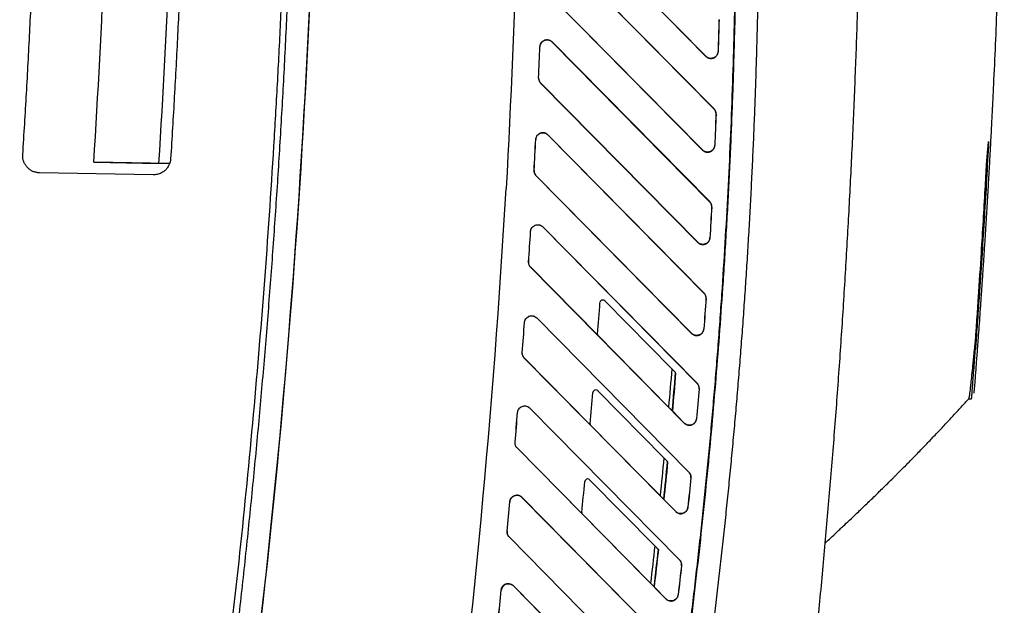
# Model space of a CAD drawing. Header units: millimetres. Extents: x 156812 to 157936, y 112087 to 113571.
# Tile 23 of 204: x 157228 to 157315, y 112771 to 112822. Entities that reach past the tile are written whole.
import ezdxf

# ---------------------------------------------------------------- set-up
doc = ezdxf.new("R2010")
doc.units = ezdxf.units.MM

msp = doc.modelspace()

# ---------------------------------------------------------------- linework, layer by layer
at = {"color": 7, "linetype": 'Continuous', "lineweight": 25}
for p, q in [((157288.291, 112819.193), (157274.318, 112833.353)), ((157288.297, 112819.199), (157274.32, 112833.355)), ((157275.058, 112828.695), (157289, 112814.572)), ((157275.061, 112828.698), (157289.006, 112814.578)), ((157287.991, 112810.957), (157274.076, 112825.057)), ((157287.997, 112810.963), (157274.078, 112825.06)), ((157289.447, 112822.397), (157289.438, 112822.397)), ((157273.694, 112820.038), (157273.691, 112820.038)), ((157274.767, 112820.455), (157274.764, 112820.452)), ((157274.764, 112820.452), (157288.619, 112806.418)), ((157274.767, 112820.455), (157288.625, 112806.424)), ((157288.291, 112819.193), (157288.297, 112819.199)), ((157289.366, 112819.62), (157289.375, 112819.62)), ((157288.742, 112819.013), (157288.742, 112819.005)), ((157273.576, 112817.31), (157273.579, 112817.31)), ((157273.759, 112816.843), (157273.757, 112816.841)), ((157287.571, 112802.843), (157273.757, 112816.841)), ((157287.576, 112802.849), (157273.759, 112816.843)), ((157289, 112814.572), (157289.006, 112814.578)), ((157289.188, 112814.109), (157289.179, 112814.109)), ((157289.18, 112814.133), (157289.189, 112814.133)), ((157274.397, 112812.289), (157274.395, 112812.287)), ((157274.395, 112812.287), (157288.121, 112798.382)), ((157274.397, 112812.289), (157288.127, 112798.388)), ((157273.324, 112811.878), (157273.322, 112811.879)), ((157289.066, 112811.374), (157289.074, 112811.374)), ((157287.991, 112810.957), (157287.997, 112810.963)), ((157288.442, 112810.777), (157288.442, 112810.768)), ((157234.447, 112809.887), (157240.179, 112809.787)), ((157241.12, 112809.771), (157234.447, 112809.887)), ((157241.12, 112809.771), (157240.179, 112809.787)), ((157312.986, 112809.799), (157313.059, 112809.799)), ((157239.685, 112808.786), (157229.676, 112808.961)), ((157273.182, 112809.175), (157273.185, 112809.175)), ((157273.364, 112808.702), (157273.362, 112808.7)), ((157287.035, 112794.846), (157273.362, 112808.7)), ((157287.04, 112794.851), (157273.364, 112808.702)), ((157288.619, 112806.418), (157288.625, 112806.424)), ((157288.807, 112805.945), (157288.798, 112805.945)), ((157288.799, 112805.979), (157288.808, 112805.979)), ((157272.871, 112803.803), (157272.874, 112803.803)), ((157273.946, 112804.206), (157273.944, 112804.204)), ((157273.944, 112804.204), (157287.51, 112790.46)), ((157273.946, 112804.206), (157287.516, 112790.466)), ((157287.571, 112802.843), (157287.576, 112802.849)), ((157288.645, 112803.25), (157288.653, 112803.25)), ((157288.021, 112802.663), (157288.021, 112802.654)), ((157272.701, 112801.13), (157272.704, 112801.13)), ((157272.883, 112800.65), (157272.881, 112800.648)), ((157286.388, 112786.961), (157272.881, 112800.648)), ((157278.774, 112794.683), (157272.883, 112800.65)), ((157288.121, 112798.382), (157288.127, 112798.388)), ((157285.296, 112791.734), (157279.405, 112797.701)), ((157288.308, 112797.899), (157288.299, 112797.9)), ((157288.301, 112797.943), (157288.31, 112797.943)), ((157272.336, 112795.811), (157272.339, 112795.811)), ((157273.411, 112796.208), (157273.408, 112796.206)), ((157273.408, 112796.206), (157286.792, 112782.648)), ((157273.411, 112796.208), (157286.797, 112782.654)), ((157288.108, 112795.244), (157288.117, 112795.243)), ((157278.775, 112794.681), (157285.01, 112788.365)), ((157287.035, 112794.846), (157287.04, 112794.851)), ((157287.485, 112794.665), (157287.485, 112794.657)), ((157311.994, 112794.101), (157312.049, 112794.101)), ((157272.141, 112793.164), (157272.144, 112793.164)), ((157272.323, 112792.677), (157272.321, 112792.675)), ((157285.634, 112779.184), (157272.321, 112792.675)), ((157278.116, 112786.809), (157272.323, 112792.677)), ((157285.663, 112791.363), (157285.623, 112791.403)), ((157284.599, 112783.9), (157278.773, 112789.801)), ((157287.51, 112790.46), (157287.516, 112790.466)), ((157287.697, 112789.968), (157287.688, 112789.969)), ((157287.69, 112790.021), (157287.699, 112790.021)), ((157311.422, 112789.107), (157311.666, 112789.107)), ((157272.8, 112788.285), (157272.798, 112788.283)), ((157272.798, 112788.283), (157285.969, 112774.942)), ((157272.8, 112788.285), (157285.974, 112774.947)), ((157285.336, 112788.036), (157285.373, 112788)), ((157286.393, 112786.966), (157285.373, 112788)), ((157271.727, 112787.895), (157271.729, 112787.895)), ((157287.46, 112787.35), (157287.468, 112787.349)), ((157278.117, 112786.807), (157284.268, 112780.577)), ((157286.388, 112786.961), (157286.393, 112786.966)), ((157286.838, 112786.781), (157286.838, 112786.773)), ((157271.508, 112785.273), (157271.51, 112785.272)), ((157271.688, 112784.779), (157271.686, 112784.778)), ((157284.777, 112771.512), (157271.686, 112784.778)), ((157277.388, 112779.007), (157271.688, 112784.779)), ((157284.955, 112783.54), (157284.922, 112783.573)), ((157283.796, 112776.173), (157278.069, 112781.974)), ((157286.792, 112782.648), (157286.797, 112782.654)), ((157286.977, 112782.147), (157286.969, 112782.147)), ((157286.972, 112782.209), (157286.98, 112782.209)), ((157272.118, 112780.436), (157272.116, 112780.435)), ((157272.116, 112780.435), (157285.045, 112767.337)), ((157272.118, 112780.436), (157285.05, 112767.342)), ((157284.59, 112780.253), (157284.62, 112780.223)), ((157285.639, 112779.19), (157284.62, 112780.223)), ((157271.047, 112780.052), (157271.045, 112780.052)), ((157286.705, 112779.564), (157286.713, 112779.563)), ((157277.388, 112779.005), (157283.421, 112772.894)), ((157285.634, 112779.184), (157285.639, 112779.19)), ((157270.802, 112777.454), (157270.804, 112777.454)), ((157270.982, 112776.955), (157270.98, 112776.953)), ((157283.821, 112763.941), (157270.98, 112776.953)), ((157283.826, 112763.946), (157270.982, 112776.955)), ((157298.765, 112776.401), (157298.765, 112776.401)), ((157284.142, 112775.823), (157284.116, 112775.85)), ((157285.969, 112774.942), (157285.974, 112774.947)), ((157286.153, 112774.431), (157286.145, 112774.432)), ((157286.149, 112774.503), (157286.157, 112774.503)), ((157271.364, 112772.659), (157271.362, 112772.658)), ((157271.362, 112772.658), (157284.024, 112759.831)), ((157271.364, 112772.659), (157284.029, 112759.836)), ((157283.739, 112772.574), (157283.762, 112772.551)), ((157284.782, 112771.518), (157283.762, 112772.551)), ((157270.294, 112772.281), (157270.292, 112772.281)), ((157285.848, 112771.883), (157285.855, 112771.882)), ((157284.777, 112771.512), (157284.782, 112771.518)), ((157285.227, 112771.332), (157285.227, 112771.324))]:
    msp.add_line(p, q, dxfattribs=at)
for centre, radius, start, end in [((156481.719, 112857.371), 799.5, 355.509269, 355.708543), ((157279.227, 112797.526), 0.25, 90, 175.70854), ((157279.227, 112797.526), 0.25, 44.63272, 90), ((157279.014, 112794.752), 0.25, 175.50927, 196.57821), ((157278.595, 112789.626), 0.25, 90, 175.14077), ((157278.595, 112789.626), 0.25, 44.63272, 90), ((156481.719, 112857.371), 799.5, 354.943183, 355.140769), ((157278.357, 112786.878), 0.25, 174.94318, 196.57857), ((157277.891, 112781.799), 0.25, 90, 174.57776), ((157277.891, 112781.799), 0.25, 44.63272, 90), ((156481.719, 112857.371), 799.5, 354.381803, 354.577761), ((157277.628, 112779.076), 0.25, 174.3818, 196.57893)]:
    msp.add_arc(centre, radius, start, end, dxfattribs=at)
for points, knots in [([(157314.477, 112867.516), (157314.488, 112866.556), (157314.51, 112864.636), (157314.53, 112861.756), (157314.542, 112858.876), (157314.543, 112855.996), (157314.535, 112853.116), (157314.517, 112850.236), (157314.489, 112847.357), (157314.451, 112844.477), (157314.404, 112841.597), (157314.324, 112837.578), (157314.179, 112831.82), (157313.976, 112825.808), (157313.769, 112820.712), (157313.648, 112818.013), (157313.563, 112816.23), (157313.527, 112815.478), (157313.497, 112814.882), (157313.475, 112814.437), (157313.453, 112813.999), (157313.423, 112813.413), (157313.386, 112812.687), (157313.348, 112811.978), (157313.319, 112811.423), (157313.297, 112811.018), (157313.275, 112810.617), (157313.252, 112810.192), (157313.226, 112809.734), (157313.199, 112809.247), (157313.171, 112808.761), (157313.144, 112808.275), (157313.116, 112807.79), (157313.087, 112807.306), (157313.059, 112806.822), (157313.03, 112806.34), (157313.001, 112805.857), (157312.972, 112805.376), (157312.943, 112804.895), (157312.913, 112804.415), (157312.883, 112803.936), (157312.853, 112803.457), (157312.823, 112802.979), (157312.792, 112802.502), (157312.762, 112802.026), (157312.731, 112801.55), (157312.699, 112801.075), (157312.668, 112800.6), (157312.636, 112800.127), (157312.605, 112799.654), (157312.572, 112799.181), (157312.54, 112798.71), (157312.508, 112798.239), (157312.462, 112797.581), (157312.402, 112796.734), (157312.328, 112795.697), (157312.271, 112794.912), (157312.232, 112794.391), (157312.214, 112794.14), (157312.192, 112793.856), (157312.169, 112793.541), (157312.134, 112793.078), (157312.093, 112792.529), (157312.031, 112791.727), (157311.965, 112790.872), (157311.907, 112790.13), (157311.877, 112789.758), (157311.867, 112789.635), (157311.865, 112789.603), (157311.865, 112789.602), (157311.865, 112789.603), (157311.865, 112789.602), (157311.865, 112789.601), (157311.865, 112789.601)], [0, 0, 0, 0, 0.020018, 0.040037, 0.060055, 0.080073, 0.100091, 0.12011, 0.140128, 0.160146, 0.180164, 0.200183, 0.243974, 0.300267, 0.325623, 0.350321, 0.356617, 0.362836, 0.366032, 0.369058, 0.37214, 0.375232, 0.381432, 0.387633, 0.390752, 0.393867, 0.39687, 0.400107, 0.404027, 0.40794, 0.411849, 0.415752, 0.419649, 0.423541, 0.427427, 0.431307, 0.435182, 0.439052, 0.442916, 0.446774, 0.450627, 0.454474, 0.458316, 0.462152, 0.465983, 0.469808, 0.473628, 0.477442, 0.48125, 0.485053, 0.488851, 0.492642, 0.496429, 0.500209, 0.508515, 0.516857, 0.525235, 0.527402, 0.529475, 0.531457, 0.534539, 0.537631, 0.543829, 0.550029, 0.562387, 0.574785, 0.587135, 0.593328, 0.596449, 0.599577, 0.694174, 0.799788, 1, 1, 1, 1]), ([(157252.273, 112863.811), (157252.277, 112862.857), (157252.284, 112860.951), (157252.281, 112858.091), (157252.269, 112855.232), (157252.247, 112852.373), (157252.215, 112849.514), (157252.172, 112846.656), (157252.119, 112843.798), (157252.056, 112840.941), (157251.983, 112838.083), (157251.9, 112835.226), (157251.806, 112832.37), (157251.702, 112829.513), (157251.588, 112826.657), (157251.464, 112823.802), (157251.329, 112820.946), (157251.184, 112818.091), (157251.029, 112815.237), (157250.864, 112812.382), (157250.689, 112809.528), (157250.503, 112806.675), (157250.243, 112802.882), (157249.893, 112798.152), (157249.434, 112792.487), (157248.934, 112786.826), (157248.394, 112781.169), (157247.814, 112775.517), (157247.194, 112769.869), (157246.533, 112764.226), (157245.833, 112758.587), (157245.092, 112752.953), (157244.313, 112747.322), (157243.761, 112743.573), (157243.484, 112741.698)], [0, 0, 0, 0, 0.023337, 0.046672, 0.070004, 0.093334, 0.116662, 0.139988, 0.163313, 0.186637, 0.20996, 0.233283, 0.256605, 0.279928, 0.303251, 0.326576, 0.349901, 0.373227, 0.396555, 0.419886, 0.443218, 0.466553, 0.489891, 0.536281, 0.582661, 0.629033, 0.6754, 0.721763, 0.768124, 0.814488, 0.860854, 0.907227, 0.953608, 1, 1, 1, 1]), ([(157227.932, 112666.254), (157228.164, 112667.189), (157228.63, 112669.058), (157229.315, 112671.866), (157229.99, 112674.676), (157230.656, 112677.488), (157231.311, 112680.302), (157231.955, 112683.119), (157232.59, 112685.937), (157233.214, 112688.758), (157233.829, 112691.581), (157234.433, 112694.407), (157235.026, 112697.234), (157235.61, 112700.064), (157236.183, 112702.896), (157236.746, 112705.731), (157237.299, 112708.567), (157237.842, 112711.406), (157238.949, 112717.314), (157240.546, 112726.303), (157242.503, 112738.396), (157244.275, 112750.517), (157245.859, 112762.655), (157247.257, 112774.805), (157248.467, 112786.964), (157249.491, 112799.14), (157250.173, 112809.068), (157250.615, 112816.737), (157250.89, 112822.144), (157251.128, 112827.551), (157251.33, 112832.959), (157251.495, 112838.368), (157251.623, 112843.779), (157251.714, 112849.19), (157251.771, 112854.602), (157251.778, 112858.211), (157251.782, 112860.015)], [0, 0, 0, 0, 0.014769, 0.029536, 0.044302, 0.059067, 0.073831, 0.088595, 0.103357, 0.11812, 0.132883, 0.147645, 0.162408, 0.177172, 0.191936, 0.206701, 0.221467, 0.236234, 0.251003, 0.313602, 0.376187, 0.438771, 0.50137, 0.563812, 0.626239, 0.688664, 0.751104, 0.778767, 0.806425, 0.834079, 0.861731, 0.889382, 0.917033, 0.944685, 0.972341, 1, 1, 1, 1]), ([(157246.354, 112747.531), (157248.884, 112765.386), (157250.86, 112783.673), (157253.553, 112821.033), (157254.27, 112840.106), (157254.282, 112859.522)], [0, 0, 0, 0, 0.5, 0.5, 1, 1, 1, 1]), ([(157302.033, 112846.624), (157302.029, 112845.72), (157302.021, 112843.91), (157301.997, 112841.196), (157301.965, 112838.482), (157301.923, 112835.768), (157301.873, 112833.053), (157301.814, 112830.338), (157301.746, 112827.623), (157301.668, 112824.908), (157301.582, 112822.194), (157301.487, 112819.479), (157301.382, 112816.764), (157301.269, 112814.049), (157301.147, 112811.334), (157301.015, 112808.62), (157300.875, 112805.905), (157300.726, 112803.191), (157300.567, 112800.477), (157300.4, 112797.763), (157300.224, 112795.05), (157300.038, 112792.337), (157299.844, 112789.624), (157299.64, 112786.911), (157299.428, 112784.199), (157299.206, 112781.487), (157298.976, 112778.776), (157298.736, 112776.065), (157298.488, 112773.355), (157298.23, 112770.645), (157297.964, 112767.936), (157297.688, 112765.228), (157297.403, 112762.52), (157297.11, 112759.813), (157296.807, 112757.106), (157296.496, 112754.4), (157296.281, 112752.597), (157296.173, 112751.696)], [0, 0, 0, 0, 0.0285185, 0.0570402, 0.0855649, 0.1140927, 0.1426237, 0.1711578, 0.199695, 0.2282352, 0.2567786, 0.2853251, 0.3138748, 0.3424275, 0.3709833, 0.3995423, 0.4281044, 0.4566695, 0.4852378, 0.5138092, 0.5423838, 0.5709614, 0.5995422, 0.628126, 0.656713, 0.6853031, 0.7138963, 0.7424927, 0.7710921, 0.7996947, 0.8283004, 0.8569092, 0.8855211, 0.9141361, 0.9427543, 0.9713756, 1, 1, 1, 1]), ([(157228.205, 112810.556), (157228.261, 112811.453), (157228.374, 112813.246), (157228.531, 112815.937), (157228.68, 112818.628), (157228.819, 112821.319), (157228.948, 112824.011), (157229.069, 112826.703), (157229.18, 112829.395), (157229.281, 112832.088), (157229.373, 112834.782), (157229.456, 112837.475), (157229.53, 112840.169), (157229.594, 112842.864), (157229.63, 112844.66), (157229.647, 112845.558)], [0, 0, 0, 0, 0.076933, 0.153862, 0.230786, 0.307706, 0.384625, 0.461542, 0.538459, 0.615376, 0.692294, 0.769215, 0.846139, 0.923067, 1, 1, 1, 1]), ([(157242.652, 112845.678), (157242.634, 112844.767), (157242.599, 112842.946), (157242.535, 112840.214), (157242.462, 112837.483), (157242.379, 112834.752), (157242.287, 112832.022), (157242.185, 112829.291), (157242.074, 112826.562), (157241.954, 112823.832), (157241.824, 112821.103), (157241.685, 112818.375), (157241.536, 112815.646), (157241.378, 112812.919), (157241.265, 112811.1), (157241.208, 112810.191)], [0, 0, 0, 0, 0.076933, 0.153861, 0.230785, 0.307706, 0.384624, 0.461541, 0.538458, 0.615375, 0.692294, 0.769214, 0.846138, 0.923067, 1, 1, 1, 1]), ([(157292.915, 112841.874), (157292.924, 112841.12), (157292.942, 112839.615), (157292.956, 112837.361), (157292.962, 112835.112), (157292.958, 112832.87), (157292.945, 112830.634), (157292.922, 112828.404), (157292.891, 112826.181), (157292.85, 112823.963), (157292.801, 112821.752), (157292.742, 112819.548), (157292.675, 112817.35), (157292.598, 112815.158), (157292.513, 112812.973), (157292.42, 112810.794), (157292.318, 112808.622), (157292.207, 112806.457), (157292.088, 112804.298), (157291.961, 112802.145), (157291.826, 112800), (157291.682, 112797.861), (157291.53, 112795.729), (157291.37, 112793.604), (157291.203, 112791.485), (157291.027, 112789.373), (157290.844, 112787.269), (157290.653, 112785.171), (157290.454, 112783.08), (157290.248, 112780.995), (157290.034, 112778.918), (157289.813, 112776.848), (157289.584, 112774.785), (157289.348, 112772.729), (157289.105, 112770.68), (157288.855, 112768.638), (157288.598, 112766.603), (157288.333, 112764.575), (157288.062, 112762.555), (157287.784, 112760.541), (157287.5, 112758.535), (157287.304, 112757.201), (157287.206, 112756.534)], [0, 0, 0, 0, 0.026403, 0.052735, 0.078994, 0.105182, 0.131298, 0.157342, 0.183314, 0.209215, 0.235043, 0.2608, 0.286484, 0.312097, 0.337637, 0.363106, 0.388503, 0.413828, 0.43908, 0.464261, 0.48937, 0.514407, 0.539371, 0.564264, 0.589085, 0.613833, 0.638509, 0.663114, 0.687646, 0.712106, 0.736494, 0.76081, 0.785054, 0.809225, 0.833325, 0.857352, 0.881307, 0.90519, 0.929001, 0.952739, 0.976406, 1, 1, 1, 1]), ([(157285.227, 112756.826), (157285.341, 112757.601), (157285.568, 112759.151), (157285.895, 112761.477), (157286.213, 112763.804), (157286.52, 112766.133), (157286.817, 112768.462), (157287.104, 112770.793), (157287.38, 112773.124), (157287.646, 112775.457), (157287.902, 112777.791), (157288.148, 112780.126), (157288.384, 112782.462), (157288.609, 112784.799), (157288.824, 112787.137), (157289.028, 112789.477), (157289.223, 112791.817), (157289.407, 112794.159), (157289.581, 112796.502), (157289.795, 112799.564), (157290.034, 112803.347), (157290.282, 112807.85), (157290.491, 112812.355), (157290.662, 112816.861), (157290.795, 112821.367), (157290.891, 112825.876), (157290.947, 112830.385), (157290.968, 112834.895), (157290.95, 112837.902), (157290.941, 112839.406)], [0, 0, 0, 0, 0.028354, 0.056704, 0.08505, 0.113393, 0.141734, 0.170072, 0.198408, 0.226744, 0.255079, 0.283414, 0.31175, 0.340087, 0.368426, 0.396766, 0.42511, 0.453457, 0.481808, 0.510163, 0.564607, 0.619036, 0.673457, 0.727872, 0.782285, 0.836701, 0.891123, 0.945554, 1, 1, 1, 1]), ([(157290.959, 112839.406), (157290.964, 112838.61), (157290.976, 112837.018), (157290.979, 112834.63), (157290.973, 112832.242), (157290.956, 112829.854), (157290.928, 112827.467), (157290.889, 112825.08), (157290.84, 112822.693), (157290.78, 112820.307), (157290.71, 112817.921), (157290.629, 112815.535), (157290.537, 112813.15), (157290.434, 112810.765), (157290.321, 112808.38), (157290.197, 112805.996), (157290.063, 112803.611), (157289.918, 112801.228), (157289.722, 112798.232), (157289.464, 112794.626), (157289.129, 112790.412), (157288.76, 112786.201), (157288.359, 112781.993), (157287.924, 112777.789), (157287.455, 112773.589), (157286.954, 112769.392), (157286.419, 112765.199), (157285.853, 112761.009), (157285.448, 112758.219), (157285.245, 112756.824)], [0, 0, 0, 0, 0.028825, 0.057645, 0.086462, 0.115276, 0.144087, 0.172897, 0.201705, 0.230512, 0.259319, 0.288127, 0.316935, 0.345745, 0.374557, 0.403372, 0.43219, 0.461011, 0.489838, 0.540872, 0.591893, 0.642906, 0.693912, 0.744915, 0.795919, 0.846926, 0.89794, 0.948963, 1, 1, 1, 1]), ([(157274.767, 112820.455), (157274.749, 112820.472), (157274.71, 112820.508), (157274.64, 112820.556), (157274.557, 112820.598), (157274.434, 112820.637), (157274.274, 112820.65), (157274.1, 112820.611), (157273.955, 112820.533), (157273.842, 112820.432), (157273.76, 112820.311), (157273.705, 112820.178), (157273.696, 112820.084), (157273.691, 112820.038)], [0, 0, 0, 0, 0.051325, 0.10908, 0.173263, 0.243869, 0.371923, 0.499969, 0.605141, 0.707725, 0.807726, 0.905149, 1, 1, 1, 1]), ([(157273.694, 112820.038), (157273.698, 112820.134), (157273.725, 112820.245), (157273.858, 112820.453), (157273.966, 112820.547), (157274.221, 112820.646), (157274.364, 112820.649), (157274.602, 112820.584), (157274.697, 112820.521), (157274.764, 112820.452)], [0, 0, 0, 0, 0.25, 0.25, 0.5, 0.5, 0.75, 0.75, 1, 1, 1, 1]), ([(157288.291, 112819.193), (157288.309, 112819.176), (157288.348, 112819.139), (157288.421, 112819.089), (157288.511, 112819.045), (157288.62, 112819.012), (157288.7, 112819.007), (157288.742, 112819.005)], [0, 0, 0, 0, 0.14903, 0.32356, 0.523576, 0.749062, 1, 1, 1, 1]), ([(157288.742, 112819.013), (157288.661, 112819.013), (157288.578, 112819.03), (157288.424, 112819.094), (157288.353, 112819.142), (157288.297, 112819.199)], [0, 0, 0, 0, 0.5, 0.5, 1, 1, 1, 1]), ([(157288.742, 112819.005), (157288.767, 112819.005), (157288.815, 112819.007), (157288.886, 112819.02), (157288.95, 112819.039), (157289.008, 112819.062), (157289.059, 112819.089), (157289.105, 112819.118), (157289.144, 112819.148), (157289.178, 112819.178), (157289.234, 112819.235), (157289.302, 112819.331), (157289.361, 112819.472), (157289.37, 112819.571), (157289.375, 112819.62)], [0, 0, 0, 0, 0.0772511, 0.1500698, 0.2184546, 0.2824045, 0.3419182, 0.3969948, 0.4476334, 0.4938332, 0.5355936, 0.6957769, 0.850578, 1, 1, 1, 1]), ([(157289.366, 112819.62), (157289.364, 112819.548), (157289.349, 112819.47), (157289.285, 112819.32), (157289.237, 112819.249), (157289.116, 112819.131), (157289.043, 112819.085), (157288.892, 112819.026), (157288.814, 112819.013), (157288.742, 112819.013)], [0, 0, 0, 0, 0.25, 0.25, 0.5, 0.5, 0.75, 0.75, 1, 1, 1, 1]), ([(157273.759, 112816.843), (157273.7, 112816.902), (157273.652, 112816.976), (157273.589, 112817.139), (157273.575, 112817.226), (157273.579, 112817.31)], [0, 0, 0, 0, 0.5, 0.5, 1, 1, 1, 1]), ([(157273.576, 112817.31), (157273.576, 112817.282), (157273.576, 112817.227), (157273.589, 112817.144), (157273.613, 112817.062), (157273.649, 112816.982), (157273.697, 112816.907), (157273.737, 112816.863), (157273.757, 112816.841)], [0, 0, 0, 0, 0.159254, 0.321468, 0.486646, 0.654791, 0.825908, 1, 1, 1, 1]), ([(157289, 112814.572), (157289.055, 112814.516), (157289.102, 112814.447), (157289.164, 112814.295), (157289.18, 112814.212), (157289.18, 112814.133)], [0, 0, 0, 0, 0.5, 0.5, 1, 1, 1, 1]), ([(157274.397, 112812.289), (157274.379, 112812.306), (157274.341, 112812.342), (157274.271, 112812.39), (157274.188, 112812.432), (157274.066, 112812.471), (157273.906, 112812.484), (157273.733, 112812.446), (157273.588, 112812.369), (157273.476, 112812.269), (157273.392, 112812.149), (157273.337, 112812.017), (157273.327, 112811.924), (157273.322, 112811.879)], [0, 0, 0, 0, 0.051409, 0.1092, 0.17337, 0.243916, 0.371947, 0.49997, 0.605257, 0.707899, 0.8079, 0.905265, 1, 1, 1, 1]), ([(157273.324, 112811.878), (157273.329, 112811.974), (157273.358, 112812.085), (157273.491, 112812.291), (157273.599, 112812.383), (157273.854, 112812.48), (157273.995, 112812.483), (157274.233, 112812.418), (157274.328, 112812.355), (157274.395, 112812.287)], [0, 0, 0, 0, 0.25, 0.25, 0.5, 0.5, 0.75, 0.75, 1, 1, 1, 1]), ([(157288.442, 112810.768), (157288.469, 112810.769), (157288.523, 112810.771), (157288.6, 112810.787), (157288.67, 112810.809), (157288.731, 112810.837), (157288.785, 112810.868), (157288.831, 112810.901), (157288.87, 112810.934), (157288.93, 112810.993), (157288.999, 112811.089), (157289.058, 112811.228), (157289.069, 112811.326), (157289.074, 112811.374)], [0, 0, 0, 0, 0.086701, 0.167766, 0.243194, 0.312982, 0.377129, 0.435633, 0.488493, 0.535707, 0.695985, 0.850748, 1, 1, 1, 1]), ([(157289.066, 112811.374), (157289.062, 112811.302), (157289.046, 112811.226), (157288.982, 112811.078), (157288.934, 112811.008), (157288.813, 112810.893), (157288.741, 112810.848), (157288.591, 112810.79), (157288.513, 112810.777), (157288.442, 112810.777)], [0, 0, 0, 0, 0.25, 0.25, 0.5, 0.5, 0.75, 0.75, 1, 1, 1, 1]), ([(157313.162, 112811.722), (157313.102, 112810.604), (157312.981, 112808.364), (157312.791, 112805.125), (157312.586, 112801.849), (157312.389, 112798.888), (157312.213, 112796.364), (157312.084, 112794.573), (157312.022, 112793.738), (157312.005, 112793.515)], [0, 0, 0, 0, 0.1791435, 0.358877, 0.5373035, 0.7183429, 0.8448806, 0.9586466, 1, 1, 1, 1]), ([(157312.986, 112809.799), (157312.995, 112809.913), (157313.016, 112810.168), (157313.055, 112810.599), (157313.104, 112811.124), (157313.142, 112811.513), (157313.162, 112811.722)], [0, 0, 0, 0, 0.186141, 0.414655, 0.685853, 1, 1, 1, 1]), ([(157313.059, 112809.799), (157313.062, 112809.854), (157313.07, 112810), (157313.086, 112810.275), (157313.105, 112810.659), (157313.132, 112811.152), (157313.152, 112811.521), (157313.162, 112811.722)], [0, 0, 0, 0, 0.090855, 0.236916, 0.445071, 0.697842, 1, 1, 1, 1]), ([(157228.202, 112810.461), (157228.202, 112810.476), (157228.202, 112810.508), (157228.204, 112810.54), (157228.205, 112810.556)], [0, 0, 0, 0, 0.491043, 1, 1, 1, 1]), ([(157287.991, 112810.957), (157288.009, 112810.94), (157288.048, 112810.903), (157288.121, 112810.853), (157288.211, 112810.809), (157288.32, 112810.775), (157288.4, 112810.771), (157288.442, 112810.768)], [0, 0, 0, 0, 0.149024, 0.32355, 0.523566, 0.749055, 1, 1, 1, 1]), ([(157288.442, 112810.777), (157288.361, 112810.777), (157288.278, 112810.793), (157288.124, 112810.858), (157288.053, 112810.906), (157287.997, 112810.963)], [0, 0, 0, 0, 0.5, 0.5, 1, 1, 1, 1]), ([(157229.676, 112808.961), (157229.63, 112808.963), (157229.54, 112808.966), (157229.407, 112808.985), (157229.28, 112809.014), (157229.157, 112809.054), (157229.04, 112809.104), (157228.929, 112809.165), (157228.822, 112809.237), (157228.721, 112809.32), (157228.625, 112809.413), (157228.508, 112809.547), (157228.384, 112809.726), (157228.277, 112809.959), (157228.212, 112810.205), (157228.205, 112810.375), (157228.202, 112810.461)], [0, 0, 0, 0, 0.058987, 0.116193, 0.172023, 0.226913, 0.281321, 0.335717, 0.390572, 0.446345, 0.503472, 0.562361, 0.674431, 0.782493, 0.889883, 1, 1, 1, 1]), ([(157241.208, 112810.191), (157241.205, 112810.153), (157241.198, 112810.075), (157241.177, 112809.961), (157241.148, 112809.849), (157241.11, 112809.74), (157241.038, 112809.575), (157240.91, 112809.366), (157240.716, 112809.162), (157240.511, 112809.01), (157240.315, 112808.907), (157240.115, 112808.836), (157239.915, 112808.794), (157239.779, 112808.789), (157239.711, 112808.786)], [0, 0, 0, 0, 0.051584, 0.102731, 0.153752, 0.204959, 0.256659, 0.391962, 0.527554, 0.628468, 0.729636, 0.820088, 0.909644, 1, 1, 1, 1]), ([(157311.994, 112794.101), (157312.002, 112794.182), (157312.017, 112794.345), (157312.039, 112794.673), (157312.081, 112795.245), (157312.161, 112796.389), (157312.319, 112798.677), (157312.567, 112802.494), (157312.802, 112806.419), (157312.945, 112809.037), (157312.986, 112809.799)], [0, 0, 0, 0, 0.015628, 0.031254, 0.062504, 0.125005, 0.250004, 0.500001, 0.854434, 1, 1, 1, 1]), ([(157273.364, 112808.702), (157273.305, 112808.762), (157273.256, 112808.837), (157273.193, 112809.002), (157273.18, 112809.091), (157273.185, 112809.175)], [0, 0, 0, 0, 0.5, 0.5, 1, 1, 1, 1]), ([(157273.182, 112809.175), (157273.181, 112809.152), (157273.18, 112809.104), (157273.189, 112809.032), (157273.206, 112808.96), (157273.232, 112808.889), (157273.267, 112808.822), (157273.31, 112808.758), (157273.345, 112808.719), (157273.362, 112808.7)], [0, 0, 0, 0, 0.136337, 0.274843, 0.41552, 0.558372, 0.703401, 0.85061, 1, 1, 1, 1]), ([(157288.619, 112806.418), (157288.674, 112806.362), (157288.721, 112806.292), (157288.783, 112806.14), (157288.799, 112806.058), (157288.799, 112805.979)], [0, 0, 0, 0, 0.5, 0.5, 1, 1, 1, 1]), ([(157288.808, 112805.979), (157288.807, 112806.005), (157288.805, 112806.058), (157288.789, 112806.137), (157288.764, 112806.214), (157288.729, 112806.289), (157288.683, 112806.361), (157288.644, 112806.403), (157288.625, 112806.424)], [0, 0, 0, 0, 0.158862, 0.320843, 0.485946, 0.654172, 0.825523, 1, 1, 1, 1]), ([(157272.871, 112803.803), (157272.874, 112803.83), (157272.879, 112803.885), (157272.9, 112803.964), (157272.932, 112804.04), (157272.99, 112804.142), (157273.093, 112804.259), (157273.261, 112804.356), (157273.455, 112804.404), (157273.646, 112804.383), (157273.817, 112804.318), (157273.903, 112804.243), (157273.946, 112804.206)], [0, 0, 0, 0, 0.0573134, 0.1137172, 0.1702065, 0.227772, 0.3576994, 0.4885237, 0.6261416, 0.7648412, 0.8821692, 1, 1, 1, 1]), ([(157272.874, 112803.803), (157272.88, 112803.898), (157272.909, 112804.008), (157273.044, 112804.212), (157273.152, 112804.302), (157273.405, 112804.397), (157273.546, 112804.4), (157273.782, 112804.335), (157273.877, 112804.271), (157273.944, 112804.204)], [0, 0, 0, 0, 0.25, 0.25, 0.5, 0.5, 0.75, 0.75, 1, 1, 1, 1]), ([(157287.571, 112802.843), (157287.589, 112802.826), (157287.628, 112802.788), (157287.7, 112802.739), (157287.791, 112802.695), (157287.899, 112802.661), (157287.979, 112802.657), (157288.021, 112802.654)], [0, 0, 0, 0, 0.149034, 0.323566, 0.523581, 0.749066, 1, 1, 1, 1]), ([(157288.021, 112802.663), (157287.941, 112802.663), (157287.857, 112802.679), (157287.703, 112802.743), (157287.633, 112802.791), (157287.576, 112802.849)], [0, 0, 0, 0, 0.5, 0.5, 1, 1, 1, 1]), ([(157288.021, 112802.654), (157288.048, 112802.655), (157288.101, 112802.657), (157288.178, 112802.672), (157288.25, 112802.695), (157288.317, 112802.726), (157288.377, 112802.762), (157288.432, 112802.804), (157288.48, 112802.85), (157288.522, 112802.898), (157288.557, 112802.948), (157288.586, 112803), (157288.61, 112803.052), (157288.628, 112803.103), (157288.641, 112803.153), (157288.649, 112803.202), (157288.652, 112803.234), (157288.653, 112803.25)], [0, 0, 0, 0, 0.084038, 0.165596, 0.244673, 0.32127, 0.395385, 0.467018, 0.536169, 0.602838, 0.667024, 0.728727, 0.787948, 0.844685, 0.898939, 0.950711, 1, 1, 1, 1]), ([(157288.645, 112803.25), (157288.64, 112803.179), (157288.623, 112803.103), (157288.558, 112802.958), (157288.51, 112802.889), (157288.389, 112802.776), (157288.318, 112802.732), (157288.169, 112802.675), (157288.092, 112802.663), (157288.021, 112802.663)], [0, 0, 0, 0, 0.25, 0.25, 0.5, 0.5, 0.75, 0.75, 1, 1, 1, 1]), ([(157272.883, 112800.65), (157272.823, 112800.71), (157272.773, 112800.787), (157272.711, 112800.954), (157272.698, 112801.045), (157272.704, 112801.13)], [0, 0, 0, 0, 0.5, 0.5, 1, 1, 1, 1]), ([(157272.881, 112800.648), (157272.866, 112800.664), (157272.835, 112800.697), (157272.796, 112800.753), (157272.763, 112800.813), (157272.728, 112800.894), (157272.7, 112801.001), (157272.701, 112801.087), (157272.701, 112801.13)], [0, 0, 0, 0, 0.12803, 0.255295, 0.383306, 0.513544, 0.755317, 1, 1, 1, 1]), ([(157288.121, 112798.382), (157288.176, 112798.326), (157288.223, 112798.256), (157288.285, 112798.104), (157288.301, 112798.022), (157288.301, 112797.943)], [0, 0, 0, 0, 0.5, 0.5, 1, 1, 1, 1]), ([(157288.31, 112797.943), (157288.309, 112797.969), (157288.307, 112798.022), (157288.291, 112798.101), (157288.266, 112798.178), (157288.23, 112798.253), (157288.185, 112798.325), (157288.146, 112798.367), (157288.127, 112798.388)], [0, 0, 0, 0, 0.15882, 0.320776, 0.48587, 0.654105, 0.825481, 1, 1, 1, 1]), ([(157272.336, 112795.811), (157272.339, 112795.838), (157272.345, 112795.893), (157272.367, 112795.971), (157272.399, 112796.047), (157272.458, 112796.148), (157272.562, 112796.263), (157272.729, 112796.359), (157272.922, 112796.405), (157273.111, 112796.385), (157273.282, 112796.32), (157273.367, 112796.245), (157273.411, 112796.208)], [0, 0, 0, 0, 0.0573, 0.113698, 0.170181, 0.227729, 0.357975, 0.488921, 0.625383, 0.764042, 0.881143, 1, 1, 1, 1]), ([(157272.339, 112795.811), (157272.346, 112795.906), (157272.376, 112796.015), (157272.512, 112796.217), (157272.62, 112796.306), (157272.873, 112796.4), (157273.013, 112796.402), (157273.247, 112796.336), (157273.342, 112796.273), (157273.408, 112796.206)], [0, 0, 0, 0, 0.25, 0.25, 0.5, 0.5, 0.75, 0.75, 1, 1, 1, 1]), ([(157288.108, 112795.244), (157288.103, 112795.173), (157288.085, 112795.098), (157288.018, 112794.956), (157287.97, 112794.888), (157287.85, 112794.777), (157287.779, 112794.733), (157287.632, 112794.678), (157287.556, 112794.665), (157287.485, 112794.665)], [0, 0, 0, 0, 0.25, 0.25, 0.5, 0.5, 0.75, 0.75, 1, 1, 1, 1]), ([(157287.485, 112794.657), (157287.511, 112794.658), (157287.563, 112794.66), (157287.639, 112794.675), (157287.71, 112794.697), (157287.777, 112794.727), (157287.837, 112794.762), (157287.891, 112794.803), (157287.939, 112794.848), (157287.981, 112794.895), (157288.017, 112794.945), (157288.046, 112794.995), (157288.07, 112795.046), (157288.089, 112795.097), (157288.102, 112795.147), (157288.112, 112795.195), (157288.115, 112795.227), (157288.117, 112795.243)], [0, 0, 0, 0, 0.083607, 0.164795, 0.243564, 0.319913, 0.393843, 0.465353, 0.534442, 0.601111, 0.665359, 0.727185, 0.78659, 0.843574, 0.898137, 0.950279, 1, 1, 1, 1]), ([(157287.035, 112794.846), (157287.053, 112794.828), (157287.092, 112794.791), (157287.165, 112794.742), (157287.255, 112794.697), (157287.364, 112794.664), (157287.443, 112794.66), (157287.485, 112794.657)], [0, 0, 0, 0, 0.149753, 0.324644, 0.524659, 0.749784, 1, 1, 1, 1]), ([(157287.485, 112794.665), (157287.405, 112794.665), (157287.321, 112794.682), (157287.167, 112794.746), (157287.097, 112794.794), (157287.04, 112794.851)], [0, 0, 0, 0, 0.5, 0.5, 1, 1, 1, 1]), ([(157311.422, 112789.107), (157311.425, 112789.11), (157311.433, 112789.118), (157311.449, 112789.175), (157311.47, 112789.282), (157311.508, 112789.517), (157311.56, 112789.924), (157311.631, 112790.539), (157311.697, 112791.155), (157311.767, 112791.845), (157311.823, 112792.412), (157311.863, 112792.808), (157311.905, 112793.222), (157311.948, 112793.652), (157311.979, 112793.951), (157311.994, 112794.101)], [0, 0, 0, 0, 0.051524, 0.125227, 0.16928, 0.249689, 0.433175, 0.499805, 0.624727, 0.74998, 0.799812, 0.849724, 0.899721, 0.94981, 1, 1, 1, 1]), ([(157311.666, 112789.107), (157311.667, 112789.111), (157311.668, 112789.119), (157311.674, 112789.184), (157311.682, 112789.291), (157311.694, 112789.439), (157311.709, 112789.63), (157311.727, 112789.861), (157311.748, 112790.133), (157311.779, 112790.539), (157311.826, 112791.145), (157311.88, 112791.839), (157311.924, 112792.426), (157311.954, 112792.833), (157311.985, 112793.252), (157312.016, 112793.673), (157312.038, 112793.961), (157312.049, 112794.101)], [0, 0, 0, 0, 0.059137, 0.122895, 0.185527, 0.248375, 0.311174, 0.374105, 0.437065, 0.499953, 0.621194, 0.750073, 0.802099, 0.853305, 0.903632, 0.953122, 1, 1, 1, 1]), ([(157272.323, 112792.677), (157272.262, 112792.739), (157272.212, 112792.816), (157272.149, 112792.986), (157272.137, 112793.078), (157272.144, 112793.164)], [0, 0, 0, 0, 0.5, 0.5, 1, 1, 1, 1]), ([(157272.321, 112792.675), (157272.305, 112792.692), (157272.274, 112792.726), (157272.235, 112792.782), (157272.201, 112792.842), (157272.167, 112792.925), (157272.139, 112793.033), (157272.14, 112793.12), (157272.141, 112793.164)], [0, 0, 0, 0, 0.128039, 0.255277, 0.38326, 0.513507, 0.755299, 1, 1, 1, 1]), ([(157285.624, 112791.403), (157285.609, 112791.419), (157285.578, 112791.451), (157285.525, 112791.503), (157285.478, 112791.55), (157285.431, 112791.598), (157285.389, 112791.641), (157285.341, 112791.69), (157285.311, 112791.719), (157285.296, 112791.734)], [0, 0, 0, 0, 0.159616, 0.326432, 0.499705, 0.583518, 0.749409, 0.870077, 1, 1, 1, 1]), ([(157287.51, 112790.46), (157287.566, 112790.404), (157287.612, 112790.335), (157287.675, 112790.183), (157287.69, 112790.101), (157287.69, 112790.021)], [0, 0, 0, 0, 0.5, 0.5, 1, 1, 1, 1]), ([(157287.699, 112790.021), (157287.698, 112790.048), (157287.696, 112790.1), (157287.681, 112790.179), (157287.656, 112790.257), (157287.62, 112790.332), (157287.574, 112790.403), (157287.536, 112790.445), (157287.516, 112790.466)], [0, 0, 0, 0, 0.158776, 0.320705, 0.485791, 0.654034, 0.825437, 1, 1, 1, 1]), ([(157298.764, 112776.401), (157298.794, 112776.429), (157298.91, 112776.537), (157299.245, 112776.849), (157299.778, 112777.347), (157300.395, 112777.926), (157301.045, 112778.539), (157301.689, 112779.151), (157302.348, 112779.781), (157302.974, 112780.383), (157303.513, 112780.907), (157303.892, 112781.277), (157304.285, 112781.662), (157304.611, 112781.984), (157304.866, 112782.237), (157305.14, 112782.51), (157305.67, 112783.04), (157306.296, 112783.673), (157307.003, 112784.396), (157307.707, 112785.125), (157308.414, 112785.867), (157309.117, 112786.613), (157309.817, 112787.364), (157310.509, 112788.115), (157311.046, 112788.701), (157311.335, 112789.019), (157311.415, 112789.107)], [0, 0, 0, 0, 0.022938, 0.089343, 0.149165, 0.202415, 0.2381, 0.270238, 0.298635, 0.320326, 0.328731, 0.335878, 0.342247, 0.34848, 0.351788, 0.355496, 0.364736, 0.392413, 0.433509, 0.48816, 0.55616, 0.637186, 0.730861, 0.836779, 0.954508, 1, 1, 1, 1]), ([(157271.727, 112787.895), (157271.73, 112787.922), (157271.736, 112787.976), (157271.759, 112788.054), (157271.791, 112788.129), (157271.851, 112788.229), (157271.955, 112788.344), (157272.123, 112788.438), (157272.315, 112788.482), (157272.503, 112788.462), (157272.672, 112788.397), (157272.758, 112788.323), (157272.8, 112788.285)], [0, 0, 0, 0, 0.057285, 0.113678, 0.170154, 0.227687, 0.358151, 0.489313, 0.625653, 0.764186, 0.881217, 1, 1, 1, 1]), ([(157271.729, 112787.895), (157271.737, 112787.989), (157271.768, 112788.098), (157271.906, 112788.298), (157272.014, 112788.386), (157272.265, 112788.477), (157272.404, 112788.479), (157272.638, 112788.414), (157272.732, 112788.351), (157272.798, 112788.283)], [0, 0, 0, 0, 0.25, 0.25, 0.5, 0.5, 0.75, 0.75, 1, 1, 1, 1]), ([(157285.01, 112788.365), (157285.031, 112788.344), (157285.067, 112788.308), (157285.115, 112788.26), (157285.149, 112788.225), (157285.17, 112788.204), (157285.209, 112788.163), (157285.267, 112788.107), (157285.314, 112788.059), (157285.336, 112788.036)], [0, 0, 0, 0, 0.175534, 0.314351, 0.415199, 0.477543, 0.501217, 0.770819, 1, 1, 1, 1]), ([(157287.46, 112787.35), (157287.454, 112787.28), (157287.435, 112787.206), (157287.368, 112787.065), (157287.319, 112786.999), (157287.2, 112786.89), (157287.129, 112786.847), (157286.983, 112786.793), (157286.908, 112786.781), (157286.838, 112786.781)], [0, 0, 0, 0, 0.25, 0.25, 0.5, 0.5, 0.75, 0.75, 1, 1, 1, 1]), ([(157286.838, 112786.773), (157286.864, 112786.773), (157286.916, 112786.775), (157286.991, 112786.79), (157287.061, 112786.812), (157287.127, 112786.841), (157287.187, 112786.876), (157287.241, 112786.916), (157287.289, 112786.96), (157287.331, 112787.006), (157287.366, 112787.055), (157287.396, 112787.105), (157287.42, 112787.155), (157287.439, 112787.205), (157287.453, 112787.254), (157287.463, 112787.302), (157287.467, 112787.334), (157287.468, 112787.349)], [0, 0, 0, 0, 0.083679, 0.164929, 0.243749, 0.32014, 0.394101, 0.465632, 0.534731, 0.6014, 0.665637, 0.727443, 0.786818, 0.84376, 0.898272, 0.950351, 1, 1, 1, 1]), ([(157286.388, 112786.961), (157286.406, 112786.944), (157286.445, 112786.906), (157286.518, 112786.857), (157286.608, 112786.813), (157286.717, 112786.779), (157286.796, 112786.775), (157286.838, 112786.773)], [0, 0, 0, 0, 0.149688, 0.324546, 0.524561, 0.749718, 1, 1, 1, 1]), ([(157286.838, 112786.781), (157286.758, 112786.781), (157286.674, 112786.797), (157286.52, 112786.861), (157286.45, 112786.909), (157286.393, 112786.966)], [0, 0, 0, 0, 0.5, 0.5, 1, 1, 1, 1]), ([(157271.688, 112784.779), (157271.627, 112784.842), (157271.576, 112784.92), (157271.514, 112785.092), (157271.502, 112785.185), (157271.51, 112785.272)], [0, 0, 0, 0, 0.5, 0.5, 1, 1, 1, 1]), ([(157271.686, 112784.778), (157271.671, 112784.795), (157271.639, 112784.829), (157271.6, 112784.886), (157271.566, 112784.947), (157271.532, 112785.03), (157271.504, 112785.14), (157271.506, 112785.228), (157271.508, 112785.273)], [0, 0, 0, 0, 0.1280469, 0.2552568, 0.3832115, 0.5134657, 0.7552779, 1, 1, 1, 1]), ([(157284.922, 112783.573), (157284.907, 112783.589), (157284.877, 112783.62), (157284.825, 112783.672), (157284.761, 112783.737), (157284.685, 112783.813), (157284.627, 112783.871), (157284.599, 112783.9)], [0, 0, 0, 0, 0.159812, 0.326681, 0.499842, 0.751385, 1, 1, 1, 1]), ([(157286.792, 112782.648), (157286.847, 112782.592), (157286.894, 112782.523), (157286.956, 112782.371), (157286.972, 112782.288), (157286.972, 112782.209)], [0, 0, 0, 0, 0.5, 0.5, 1, 1, 1, 1]), ([(157286.98, 112782.209), (157286.979, 112782.235), (157286.977, 112782.288), (157286.962, 112782.367), (157286.937, 112782.444), (157286.901, 112782.519), (157286.855, 112782.591), (157286.817, 112782.633), (157286.797, 112782.654)], [0, 0, 0, 0, 0.158758, 0.320677, 0.48576, 0.654007, 0.82542, 1, 1, 1, 1]), ([(157272.118, 112780.436), (157272.1, 112780.453), (157272.063, 112780.488), (157271.997, 112780.533), (157271.919, 112780.574), (157271.799, 112780.616), (157271.635, 112780.632), (157271.458, 112780.594), (157271.314, 112780.519), (157271.205, 112780.425), (157271.122, 112780.311), (157271.066, 112780.185), (157271.052, 112780.096), (157271.045, 112780.052)], [0, 0, 0, 0, 0.050626, 0.106835, 0.168624, 0.235991, 0.373229, 0.510457, 0.612725, 0.712808, 0.810712, 0.906441, 1, 1, 1, 1]), ([(157271.047, 112780.052), (157271.056, 112780.146), (157271.088, 112780.254), (157271.226, 112780.452), (157271.334, 112780.539), (157271.585, 112780.629), (157271.723, 112780.63), (157271.956, 112780.565), (157272.049, 112780.502), (157272.116, 112780.435)], [0, 0, 0, 0, 0.25, 0.25, 0.5, 0.5, 0.75, 0.75, 1, 1, 1, 1]), ([(157284.268, 112780.577), (157284.288, 112780.557), (157284.324, 112780.521), (157284.371, 112780.473), (157284.405, 112780.439), (157284.425, 112780.418), (157284.464, 112780.378), (157284.521, 112780.322), (157284.568, 112780.274), (157284.59, 112780.253)], [0, 0, 0, 0, 0.174929, 0.313458, 0.414314, 0.476949, 0.501194, 0.770646, 1, 1, 1, 1]), ([(157285.634, 112779.184), (157285.648, 112779.171), (157285.697, 112779.124), (157285.816, 112779.046), (157286.032, 112778.979), (157286.266, 112779.008), (157286.446, 112779.103), (157286.558, 112779.202), (157286.64, 112779.316), (157286.693, 112779.438), (157286.707, 112779.522), (157286.713, 112779.563)], [0, 0, 0, 0, 0.042284, 0.141528, 0.297333, 0.509074, 0.618658, 0.722545, 0.820733, 0.913219, 1, 1, 1, 1]), ([(157286.705, 112779.564), (157286.696, 112779.47), (157286.662, 112779.363), (157286.523, 112779.168), (157286.415, 112779.083), (157286.166, 112778.996), (157286.029, 112778.995), (157285.798, 112779.06), (157285.705, 112779.123), (157285.639, 112779.19)], [0, 0, 0, 0, 0.25, 0.25, 0.5, 0.5, 0.75, 0.75, 1, 1, 1, 1]), ([(157270.982, 112776.955), (157270.919, 112777.018), (157270.868, 112777.097), (157270.806, 112777.272), (157270.795, 112777.366), (157270.804, 112777.454)], [0, 0, 0, 0, 0.5, 0.5, 1, 1, 1, 1]), ([(157270.802, 112777.454), (157270.8, 112777.429), (157270.797, 112777.379), (157270.804, 112777.303), (157270.82, 112777.227), (157270.846, 112777.153), (157270.881, 112777.081), (157270.925, 112777.014), (157270.962, 112776.973), (157270.98, 112776.953)], [0, 0, 0, 0, 0.136431, 0.274999, 0.415707, 0.558559, 0.703556, 0.850702, 1, 1, 1, 1]), ([(157284.116, 112775.85), (157284.101, 112775.865), (157284.071, 112775.896), (157284.02, 112775.947), (157283.957, 112776.011), (157283.881, 112776.086), (157283.824, 112776.144), (157283.796, 112776.173)], [0, 0, 0, 0, 0.1599573, 0.326832, 0.4998393, 0.7514172, 1, 1, 1, 1]), ([(157285.969, 112774.942), (157286.024, 112774.885), (157286.071, 112774.816), (157286.133, 112774.664), (157286.149, 112774.582), (157286.149, 112774.503)], [0, 0, 0, 0, 0.5, 0.5, 1, 1, 1, 1]), ([(157286.157, 112774.503), (157286.156, 112774.529), (157286.154, 112774.581), (157286.138, 112774.66), (157286.113, 112774.738), (157286.077, 112774.813), (157286.032, 112774.884), (157285.993, 112774.926), (157285.974, 112774.947)], [0, 0, 0, 0, 0.158819, 0.320775, 0.48587, 0.654104, 0.825481, 1, 1, 1, 1]), ([(157271.364, 112772.659), (157271.35, 112772.673), (157271.302, 112772.719), (157271.184, 112772.796), (157270.969, 112772.863), (157270.723, 112772.833), (157270.525, 112772.721), (157270.4, 112772.588), (157270.32, 112772.439), (157270.301, 112772.333), (157270.292, 112772.281)], [0, 0, 0, 0, 0.04152, 0.140594, 0.296793, 0.509443, 0.645349, 0.772412, 0.89063, 1, 1, 1, 1]), ([(157270.294, 112772.281), (157270.304, 112772.375), (157270.337, 112772.482), (157270.476, 112772.679), (157270.584, 112772.764), (157270.834, 112772.852), (157270.971, 112772.853), (157271.203, 112772.788), (157271.296, 112772.725), (157271.362, 112772.658)], [0, 0, 0, 0, 0.25, 0.25, 0.5, 0.5, 0.75, 0.75, 1, 1, 1, 1]), ([(157283.421, 112772.894), (157283.441, 112772.874), (157283.476, 112772.839), (157283.523, 112772.792), (157283.556, 112772.758), (157283.577, 112772.737), (157283.615, 112772.697), (157283.671, 112772.642), (157283.718, 112772.595), (157283.739, 112772.574)], [0, 0, 0, 0, 0.17434, 0.312589, 0.413453, 0.476371, 0.50117, 0.770476, 1, 1, 1, 1]), ([(157285.848, 112771.883), (157285.839, 112771.814), (157285.819, 112771.742), (157285.75, 112771.606), (157285.701, 112771.542), (157285.583, 112771.437), (157285.514, 112771.396), (157285.37, 112771.344), (157285.296, 112771.332), (157285.227, 112771.332)], [0, 0, 0, 0, 0.25, 0.25, 0.5, 0.5, 0.75, 0.75, 1, 1, 1, 1]), ([(157285.227, 112771.324), (157285.255, 112771.325), (157285.309, 112771.327), (157285.388, 112771.343), (157285.461, 112771.367), (157285.529, 112771.399), (157285.59, 112771.437), (157285.645, 112771.48), (157285.693, 112771.527), (157285.734, 112771.577), (157285.769, 112771.628), (157285.797, 112771.68), (157285.819, 112771.732), (157285.836, 112771.783), (157285.848, 112771.833), (157285.853, 112771.866), (157285.855, 112771.882)], [0, 0, 0, 0, 0.0899451, 0.1770435, 0.2612945, 0.3426974, 0.4212519, 0.4969573, 0.5698133, 0.6398195, 0.7069755, 0.7712813, 0.8327366, 0.8913414, 0.9470958, 1, 1, 1, 1]), ([(157284.777, 112771.512), (157284.795, 112771.495), (157284.835, 112771.458), (157284.907, 112771.409), (157284.997, 112771.365), (157285.106, 112771.331), (157285.185, 112771.327), (157285.227, 112771.324)], [0, 0, 0, 0, 0.14955, 0.324339, 0.524354, 0.749581, 1, 1, 1, 1]), ([(157285.227, 112771.332), (157285.147, 112771.332), (157285.063, 112771.348), (157284.909, 112771.412), (157284.839, 112771.46), (157284.782, 112771.518)], [0, 0, 0, 0, 0.5, 0.5, 1, 1, 1, 1])]:
    msp.add_open_spline(points, degree=3, knots=knots, dxfattribs=at)
for points in [[(157246.337, 112747.533), (157251.592, 112784.627), (157254.241, 112822.048), (157254.264, 112859.522)], [(157272.017, 112854.488), (157272.017, 112838.604), (157271.571, 112822.961), (157270.721, 112807.582)], [(157234.447, 112809.887), (157235.217, 112821.947), (157235.712, 112834.024), (157235.932, 112846.106)], [(157240.179, 112809.788), (157240.954, 112821.912), (157241.448, 112834.058), (157241.661, 112846.206)], [(157289.438, 112822.397), (157289.417, 112821.471), (157289.392, 112820.546), (157289.366, 112819.62)], [(157289.447, 112822.397), (157289.426, 112821.471), (157289.401, 112820.545), (157289.375, 112819.62)], [(157289.438, 112822.412), (157289.438, 112822.407), (157289.438, 112822.402), (157289.438, 112822.397)], [(157289.447, 112822.397), (157289.447, 112822.402), (157289.447, 112822.407), (157289.447, 112822.412)], [(157273.576, 112817.31), (157273.616, 112818.219), (157273.654, 112819.129), (157273.691, 112820.038)], [(157273.579, 112817.31), (157273.619, 112818.219), (157273.657, 112819.129), (157273.694, 112820.038)], [(157289.189, 112814.133), (157289.189, 112814.298), (157289.122, 112814.461), (157289.006, 112814.578)], [(157289.179, 112814.109), (157289.144, 112813.197), (157289.106, 112812.286), (157289.066, 112811.374)], [(157289.188, 112814.109), (157289.153, 112813.197), (157289.115, 112812.285), (157289.074, 112811.374)], [(157289.18, 112814.133), (157289.18, 112814.125), (157289.18, 112814.117), (157289.179, 112814.109)], [(157289.188, 112814.109), (157289.189, 112814.117), (157289.189, 112814.125), (157289.189, 112814.133)], [(157273.182, 112809.175), (157273.23, 112810.076), (157273.276, 112810.977), (157273.322, 112811.879)], [(157273.185, 112809.175), (157273.233, 112810.076), (157273.279, 112810.977), (157273.324, 112811.878)], [(157312.049, 112794.101), (157312.434, 112799.33), (157312.771, 112804.563), (157313.059, 112809.799)], [(157239.711, 112808.786), (157239.702, 112808.786), (157239.694, 112808.786), (157239.685, 112808.786)], [(157265.323, 112750.041), (157267.769, 112768.768), (157269.598, 112787.963), (157270.721, 112807.582)], [(157288.798, 112805.945), (157288.749, 112805.047), (157288.698, 112804.148), (157288.645, 112803.25)], [(157288.807, 112805.945), (157288.758, 112805.046), (157288.707, 112804.148), (157288.653, 112803.25)], [(157288.799, 112805.979), (157288.799, 112805.968), (157288.799, 112805.956), (157288.798, 112805.945)], [(157288.807, 112805.945), (157288.807, 112805.956), (157288.808, 112805.967), (157288.808, 112805.979)], [(157272.701, 112801.13), (157272.759, 112802.021), (157272.816, 112802.912), (157272.871, 112803.803)], [(157272.704, 112801.13), (157272.762, 112802.021), (157272.819, 112802.912), (157272.874, 112803.803)], [(157288.299, 112797.9), (157288.238, 112797.014), (157288.174, 112796.129), (157288.108, 112795.244)], [(157288.308, 112797.899), (157288.246, 112797.014), (157288.183, 112796.128), (157288.117, 112795.243)], [(157288.301, 112797.943), (157288.301, 112797.929), (157288.3, 112797.914), (157288.299, 112797.9)], [(157288.308, 112797.899), (157288.309, 112797.914), (157288.31, 112797.929), (157288.31, 112797.943)], [(157272.141, 112793.164), (157272.208, 112794.046), (157272.273, 112794.929), (157272.336, 112795.811)], [(157272.144, 112793.164), (157272.21, 112794.046), (157272.275, 112794.928), (157272.339, 112795.811)], [(157285.296, 112791.734), (157285.204, 112790.611), (157285.109, 112789.488), (157285.01, 112788.365)], [(157285.336, 112788.036), (157285.436, 112789.158), (157285.531, 112790.28), (157285.624, 112791.403)], [(157285.373, 112788), (157285.473, 112789.121), (157285.57, 112790.242), (157285.663, 112791.363)], [(157287.688, 112789.969), (157287.614, 112789.096), (157287.538, 112788.223), (157287.46, 112787.35)], [(157287.697, 112789.968), (157287.623, 112789.095), (157287.547, 112788.222), (157287.468, 112787.349)], [(157287.69, 112790.021), (157287.69, 112790.004), (157287.69, 112789.986), (157287.688, 112789.969)], [(157287.697, 112789.968), (157287.698, 112789.986), (157287.699, 112790.004), (157287.699, 112790.021)], [(157271.508, 112785.273), (157271.582, 112786.147), (157271.655, 112787.021), (157271.727, 112787.895)], [(157271.51, 112785.272), (157271.584, 112786.146), (157271.658, 112787.02), (157271.729, 112787.895)], [(157284.599, 112783.9), (157284.492, 112782.792), (157284.381, 112781.684), (157284.268, 112780.577)], [(157284.59, 112780.253), (157284.704, 112781.359), (157284.815, 112782.466), (157284.922, 112783.573)], [(157284.62, 112780.223), (157284.735, 112781.328), (157284.847, 112782.434), (157284.955, 112783.54)], [(157286.969, 112782.147), (157286.883, 112781.286), (157286.795, 112780.425), (157286.705, 112779.564)], [(157286.977, 112782.147), (157286.891, 112781.285), (157286.803, 112780.424), (157286.713, 112779.563)], [(157286.972, 112782.209), (157286.972, 112782.189), (157286.971, 112782.168), (157286.969, 112782.147)], [(157286.977, 112782.147), (157286.979, 112782.167), (157286.98, 112782.188), (157286.98, 112782.209)], [(157270.802, 112777.454), (157270.884, 112778.32), (157270.965, 112779.186), (157271.045, 112780.052)], [(157270.804, 112777.454), (157270.886, 112778.32), (157270.967, 112779.186), (157271.047, 112780.052)], [(157283.796, 112776.173), (157283.675, 112775.08), (157283.55, 112773.987), (157283.421, 112772.894)], [(157283.739, 112772.574), (157283.868, 112773.665), (157283.994, 112774.757), (157284.116, 112775.85)], [(157283.762, 112772.551), (157283.892, 112773.641), (157284.019, 112774.732), (157284.142, 112775.823)], [(157286.145, 112774.432), (157286.048, 112773.582), (157285.949, 112772.732), (157285.848, 112771.883)], [(157286.153, 112774.431), (157286.055, 112773.581), (157285.956, 112772.731), (157285.855, 112771.882)], [(157286.149, 112774.503), (157286.149, 112774.479), (157286.147, 112774.455), (157286.145, 112774.432)], [(157286.153, 112774.431), (157286.155, 112774.455), (157286.157, 112774.479), (157286.157, 112774.503)], [(157270.026, 112769.707), (157270.116, 112770.565), (157270.205, 112771.423), (157270.292, 112772.281)], [(157270.028, 112769.707), (157270.118, 112770.565), (157270.207, 112771.423), (157270.294, 112772.281)]]:
    msp.add_open_spline(points, degree=3, dxfattribs=at)

doc.saveas('drawing.dxf')
